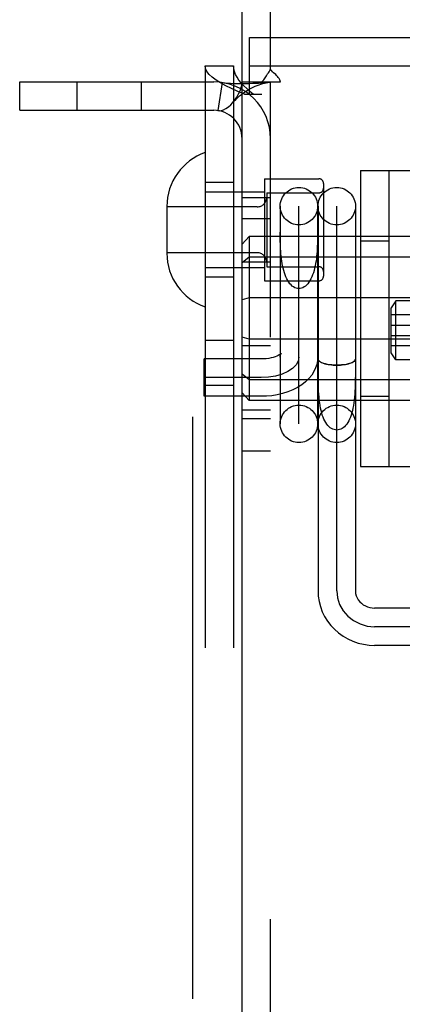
# Model space of a CAD drawing. Header units: inches. Extents: x 0 to 224, y 0 to 145.
# Tile 50 of 91: x 111.299 to 112.107, y 52.293 to 54.374. Entities that reach past the tile are written whole.
import ezdxf

# ---------------------------------------------------------------- set-up
doc = ezdxf.new("R2010")
doc.units = ezdxf.units.IN
doc.header["$LTSCALE"] = 12.302632
doc.header["$MEASUREMENT"] = 0
doc.linetypes.add('HIDDEN', pattern=[0.2, 0.1, -0.1])
doc.layers.add('DEFAULT_2', color=8, linetype='HIDDEN')
doc.layers.add('DOOR_2_ASSEMBLY', color=7, linetype='CONTINUOUS')

msp = doc.modelspace()

# ---------------------------------------------------------------- linework, layer by layer
at = {"layer": 'DEFAULT_2', "color": 8, "linetype": 'HIDDEN'}
for p, q in [((111.8289, 54.2685), (111.8289, 55.1174)), ((111.7844, 54.3364), (113.5034, 54.3364)), ((111.7844, 54.2164), (111.7844, 54.3364)), ((111.6909, 54.2764), (111.7509, 54.2764)), ((111.6909, 54.2764), (111.6909, 51.2084)), ((111.7509, 54.2764), (111.7509, 51.2084)), ((111.7844, 54.2764), (113.5034, 54.2764)), ((111.2989, 54.2424), (111.7089, 54.2424)), ((111.2989, 54.1824), (111.2989, 54.2424)), ((111.4196, 54.2424), (111.4196, 54.1824)), ((111.5556, 54.2424), (111.5556, 54.1824)), ((111.7267, 54.241), (111.7178, 54.1817)), ((111.7689, 54.2424), (111.8106, 54.2424)), ((111.7689, 51.2424), (111.7689, 54.2424)), ((111.8106, 54.2424), (111.8497, 54.2424)), ((111.8289, 51.2424), (111.8289, 54.2424)), ((111.7738, 54.2164), (111.8109, 54.2164)), ((111.2989, 54.1824), (111.7089, 54.1824)), ((112.0189, 54.0549), (113.2689, 54.0549)), ((112.0189, 54.0549), (112.0189, 53.4299)), ((112.0789, 54.0549), (112.0789, 53.4299)), ((111.7509, 54.0299), (111.6909, 54.0299)), ((111.8159, 54.0379), (111.9309, 54.0379)), ((111.8159, 54.0379), (111.8159, 53.8219)), ((111.9409, 54.0279), (111.9409, 53.8319)), ((111.6909, 54.0099), (111.8159, 54.0099)), ((111.8209, 54.0079), (111.9309, 54.0079)), ((111.8209, 54.0079), (111.8209, 53.8519)), ((111.6099, 53.9794), (111.6099, 53.8804)), ((111.7689, 53.9979), (111.8289, 53.9979)), ((111.8494, 53.9798), (111.8494, 53.5198)), ((111.8889, 53.5201), (111.8889, 53.9795)), ((111.9284, 53.9798), (111.9284, 53.5198)), ((111.9294, 53.9798), (111.9294, 53.1665)), ((111.9689, 53.1665), (111.9689, 53.9795)), ((112.0084, 53.9798), (112.0084, 53.1665)), ((111.8009, 53.9784), (111.6099, 53.9784)), ((111.7689, 53.9534), (111.8289, 53.9534)), ((111.8494, 53.9151), (111.8494, 53.9247)), ((111.7839, 53.9158), (111.7689, 53.8992)), ((115.2539, 53.9158), (111.7839, 53.9158)), ((111.7839, 53.9158), (111.7839, 53.5689)), ((112.0189, 53.9064), (112.0789, 53.9064)), ((111.8009, 53.8814), (111.6099, 53.8814)), ((111.7839, 53.8722), (111.7689, 53.8597)), ((111.7689, 53.8619), (111.8289, 53.8619)), ((115.2539, 53.8722), (111.7839, 53.8722)), ((111.6909, 53.8499), (111.8159, 53.8499)), ((111.8209, 53.8519), (111.9309, 53.8519)), ((111.7509, 53.8299), (111.6909, 53.8299)), ((111.8159, 53.8219), (111.9309, 53.8219)), ((111.7839, 53.786), (111.7689, 53.7818)), ((115.2539, 53.786), (111.7839, 53.786)), ((112.0939, 53.7798), (112.0839, 53.7648)), ((113.1939, 53.7798), (112.0939, 53.7798)), ((112.0939, 53.6548), (112.0939, 53.7798)), ((112.0839, 53.6698), (112.0839, 53.7648)), ((113.2089, 53.7498), (112.0839, 53.7498)), ((112.0839, 53.7283), (113.2089, 53.7283)), ((111.6909, 53.6964), (111.7509, 53.6964)), ((111.7839, 53.6987), (111.7689, 53.7029)), ((115.2539, 53.6987), (111.7839, 53.6987)), ((112.0839, 53.7063), (113.2089, 53.7063)), ((111.7689, 53.6854), (111.8289, 53.6854)), ((113.2089, 53.6848), (112.0839, 53.6848)), ((112.0939, 53.6548), (112.0839, 53.6698)), ((111.8089, 53.6569), (111.6889, 53.6569)), ((111.6889, 53.5779), (111.6889, 53.6569)), ((111.9294, 53.657), (111.9294, 53.6569)), ((112.0084, 53.6568), (112.0084, 53.657)), ((113.1939, 53.6548), (112.0939, 53.6548)), ((111.7839, 53.6126), (111.7689, 53.625)), ((111.9295, 53.6286), (111.9294, 53.6427)), ((111.8089, 53.6174), (111.6889, 53.6174)), ((115.2539, 53.6126), (111.7839, 53.6126)), ((111.6909, 53.6014), (111.7509, 53.6014)), ((111.7839, 53.5689), (111.7689, 53.5856)), ((111.8089, 53.5779), (111.6889, 53.5779)), ((115.2539, 53.5689), (111.7839, 53.5689)), ((112.0189, 53.5784), (112.0789, 53.5784)), ((111.7689, 53.5494), (111.8289, 53.5494)), ((111.7689, 53.5314), (111.8289, 53.5314)), ((111.7689, 53.4624), (111.8289, 53.4624)), ((112.0189, 53.4299), (113.2689, 53.4299)), ((112.4414, 53.1305), (112.0489, 53.1305)), ((112.4414, 53.091), (112.0489, 53.091)), ((112.4414, 53.0515), (112.0489, 53.0515))]:
    msp.add_line(p, q, dxfattribs=at)
for points in [[(111.7738, 54.2164), (111.7598, 54.2224), (111.7466, 54.2284), (111.7344, 54.2344), (111.7234, 54.2404), (111.7138, 54.2464), (111.7057, 54.2524), (111.6993, 54.2584), (111.6946, 54.2644), (111.6918, 54.2704), (111.6909, 54.2764)], [(111.7923, 54.2164), (111.7853, 54.2224), (111.7787, 54.2284), (111.7726, 54.2344), (111.7671, 54.2404), (111.7623, 54.2464), (111.7583, 54.2524), (111.7551, 54.2584), (111.7528, 54.2644), (111.7514, 54.2704), (111.7509, 54.2764)], [(111.8106, 54.2424), (111.8128, 54.2448), (111.8146, 54.247), (111.8163, 54.2491), (111.8178, 54.2512), (111.8191, 54.2532), (111.8203, 54.2552), (111.8228, 54.2593)], [(111.8228, 54.2593), (111.8243, 54.2616), (111.8258, 54.264), (111.8273, 54.2663), (111.8289, 54.2685)], [(111.8353, 54.2618), (111.833, 54.264), (111.8309, 54.2662), (111.8289, 54.2685)], [(111.8497, 54.2424), (111.8492, 54.2447), (111.8483, 54.2471), (111.847, 54.2495), (111.8454, 54.2518), (111.8437, 54.2539), (111.8418, 54.2559), (111.8398, 54.2578), (111.8353, 54.2618)], [(111.7267, 54.241), (111.7352, 54.24), (111.7441, 54.2394), (111.7531, 54.239), (111.7619, 54.2389), (111.7701, 54.2389), (111.7778, 54.239), (111.7848, 54.2391), (111.7913, 54.2394), (111.7974, 54.2396), (111.8032, 54.2399), (111.8087, 54.2402), (111.8137, 54.2406), (111.8181, 54.2409), (111.8219, 54.2413), (111.8249, 54.2416), (111.8265, 54.2418)], [(111.7489, 54.1984), (111.7494, 54.199), (111.7537, 54.2045), (111.7578, 54.2105), (111.7615, 54.2169), (111.7646, 54.2236), (111.767, 54.2303), (111.7684, 54.2365), (111.7689, 54.2424)], [(111.7489, 54.1984), (111.7516, 54.2015), (111.7556, 54.2055), (111.7596, 54.2093), (111.7636, 54.2128), (111.7676, 54.216), (111.7717, 54.2191), (111.7758, 54.2219), (111.7799, 54.2245), (111.7841, 54.227), (111.7883, 54.2292), (111.7924, 54.2313), (111.7965, 54.2331), (111.8006, 54.2348), (111.8046, 54.2363), (111.8086, 54.2376), (111.8124, 54.2388), (111.8161, 54.2398), (111.8196, 54.2406), (111.8229, 54.2412), (111.826, 54.2417), (111.8271, 54.2419)], [(111.8271, 54.2419), (111.8284, 54.2422), (111.8289, 54.2424)], [(111.7178, 54.1817), (111.7213, 54.1815), (111.7253, 54.1821), (111.7299, 54.1837), (111.7348, 54.1863), (111.7398, 54.1898), (111.7447, 54.1941), (111.7489, 54.1984)], [(111.9284, 53.9247), (111.9283, 53.9151), (111.9282, 53.9102), (111.9282, 53.9052), (111.928, 53.9002), (111.9278, 53.895), (111.9276, 53.8899), (111.9273, 53.8846), (111.9269, 53.8794), (111.9264, 53.8741), (111.9258, 53.8689), (111.9251, 53.8637), (111.9243, 53.8586), (111.9233, 53.8535), (111.9222, 53.8485), (111.9209, 53.8437), (111.9195, 53.839), (111.9179, 53.8346), (111.9162, 53.8303), (111.9143, 53.8263), (111.9123, 53.8226), (111.9101, 53.8191), (111.9078, 53.816), (111.9053, 53.8133), (111.9028, 53.811), (111.9001, 53.809), (111.8974, 53.8075), (111.8946, 53.8063), (111.8917, 53.8057), (111.8889, 53.8055)], [(111.8889, 53.8055), (111.886, 53.8057), (111.8832, 53.8063), (111.8804, 53.8075), (111.8776, 53.809), (111.875, 53.811), (111.8724, 53.8133), (111.87, 53.816), (111.8676, 53.8191), (111.8655, 53.8226), (111.8634, 53.8263), (111.8615, 53.8303), (111.8598, 53.8346), (111.8582, 53.839), (111.8568, 53.8437), (111.8556, 53.8485), (111.8545, 53.8535), (111.8535, 53.8586), (111.8527, 53.8637), (111.8519, 53.8689), (111.8513, 53.8741), (111.8509, 53.8794), (111.8505, 53.8846), (111.8502, 53.8899), (111.8499, 53.895), (111.8497, 53.9002), (111.8496, 53.9052), (111.8495, 53.9102), (111.8494, 53.9151)], [(111.851, 53.6678), (111.8512, 53.668), (111.8514, 53.6682), (111.8511, 53.668), (111.8503, 53.6673), (111.8491, 53.6664), (111.8473, 53.6653), (111.8449, 53.664), (111.842, 53.6627), (111.8386, 53.6614), (111.8345, 53.6602), (111.8301, 53.6591), (111.8252, 53.6581), (111.8199, 53.6574), (111.8145, 53.657), (111.8089, 53.6569)], [(111.8494, 53.661), (111.8496, 53.6636), (111.8501, 53.6657), (111.8507, 53.6672), (111.851, 53.6678)], [(111.9284, 53.661), (111.9279, 53.6533), (111.9265, 53.6455), (111.924, 53.6378), (111.9205, 53.6302), (111.9159, 53.6227), (111.9101, 53.6154), (111.9031, 53.6085), (111.8951, 53.6021), (111.8859, 53.5963), (111.8759, 53.5913), (111.8654, 53.5871), (111.8544, 53.5837), (111.8433, 53.5811), (111.8319, 53.5793), (111.8204, 53.5782), (111.8089, 53.5779)], [(111.8889, 53.661), (111.8874, 53.6525), (111.8828, 53.6444), (111.8755, 53.6369), (111.8654, 53.6302), (111.8534, 53.6247), (111.8396, 53.6207), (111.8247, 53.6182), (111.8089, 53.6174)], [(112.0084, 53.6568), (112.008, 53.6551), (112.007, 53.6534), (112.0054, 53.6518), (112.0031, 53.6503), (112.0002, 53.6488), (111.9968, 53.6476), (111.9929, 53.6464), (111.9886, 53.6455), (111.984, 53.6447), (111.9791, 53.6442), (111.974, 53.6438), (111.9689, 53.6437), (111.9637, 53.6438), (111.9587, 53.6442), (111.9538, 53.6447), (111.9491, 53.6455), (111.9448, 53.6464), (111.9409, 53.6476), (111.9375, 53.6488), (111.9347, 53.6503), (111.9324, 53.6518), (111.9307, 53.6534), (111.9297, 53.6551), (111.9294, 53.6568)], [(111.9296, 53.6556), (111.9303, 53.6543), (111.9312, 53.6531), (111.9326, 53.6519), (111.9343, 53.6507), (111.9363, 53.6496), (111.9386, 53.6486), (111.9412, 53.6477), (111.944, 53.6468), (111.9471, 53.6461), (111.9504, 53.6454), (111.9539, 53.6449), (111.9575, 53.6444), (111.9613, 53.6441), (111.965, 53.644), (111.9689, 53.6439)], [(111.9689, 53.6439), (111.9727, 53.644), (111.9765, 53.6441), (111.9802, 53.6444), (111.9838, 53.6449), (111.9873, 53.6454), (111.9906, 53.6461), (111.9937, 53.6468), (111.9966, 53.6477), (111.9992, 53.6486), (112.0015, 53.6496), (112.0035, 53.6507), (112.0052, 53.6519), (112.0065, 53.6531), (112.0075, 53.6543), (112.0081, 53.6556)], [(111.9689, 53.5067), (111.966, 53.5069), (111.9632, 53.5075), (111.9604, 53.5085), (111.9577, 53.5098), (111.9551, 53.5116), (111.9525, 53.5137), (111.9501, 53.5163), (111.9478, 53.5191), (111.9456, 53.5223), (111.9436, 53.5259), (111.9417, 53.5297), (111.94, 53.5339), (111.9384, 53.5383), (111.937, 53.543), (111.9357, 53.548), (111.9346, 53.5532), (111.9336, 53.5586), (111.9328, 53.5643), (111.932, 53.5701), (111.9314, 53.5761), (111.9309, 53.5822), (111.9305, 53.5885), (111.9302, 53.5949), (111.93, 53.6015), (111.9298, 53.6081), (111.9296, 53.6149), (111.9295, 53.6217), (111.9295, 53.6286)], [(112.0084, 53.6427), (112.0083, 53.6286), (112.0082, 53.6217), (112.0081, 53.6149), (112.008, 53.6081), (112.0078, 53.6015), (112.0076, 53.5949), (112.0072, 53.5885), (112.0068, 53.5822), (112.0063, 53.5761), (112.0057, 53.5701), (112.005, 53.5643), (112.0042, 53.5586), (112.0032, 53.5532), (112.0021, 53.548), (112.0008, 53.543), (111.9994, 53.5383), (111.9978, 53.5339), (111.9961, 53.5297), (111.9942, 53.5259), (111.9922, 53.5223), (111.99, 53.5191), (111.9877, 53.5163), (111.9852, 53.5137), (111.9827, 53.5116), (111.98, 53.5098), (111.9773, 53.5085), (111.9745, 53.5075), (111.9717, 53.5069), (111.9689, 53.5067)], [(111.9294, 53.1665), (111.9299, 53.1553), (111.9316, 53.1443), (111.9344, 53.1334), (111.9383, 53.1228), (111.9433, 53.1126), (111.9493, 53.103), (111.9562, 53.0939), (111.9641, 53.0855), (111.9727, 53.0779), (111.9822, 53.0711), (111.9922, 53.0653), (112.0029, 53.0604), (112.014, 53.0565), (112.0254, 53.0538), (112.0371, 53.0521), (112.0489, 53.0515)], [(111.9689, 53.1665), (111.9704, 53.1518), (111.9749, 53.1377), (111.9822, 53.1247), (111.9923, 53.1131), (112.0044, 53.1038), (112.0181, 53.0968), (112.0331, 53.0925), (112.0489, 53.091)], [(112.0084, 53.1665), (112.0088, 53.1615), (112.0099, 53.1566), (112.0118, 53.152), (112.0143, 53.1478), (112.0174, 53.1439), (112.0209, 53.1405), (112.0249, 53.1375), (112.0293, 53.1351), (112.0339, 53.1331), (112.0388, 53.1317), (112.0438, 53.1308), (112.0489, 53.1305)]]:
    msp.add_lwpolyline(points, dxfattribs=at)
for centre in [(111.8889, 53.9798), (111.9689, 53.9798), (111.8889, 53.5198), (111.9689, 53.5198)]:
    msp.add_circle(centre, 0.0395, dxfattribs=at)
for centre, radius, start, end in [((111.7089, 54.1224), 0.12, 0, 90), ((111.7089, 54.1224), 0.06, 0, 90), ((111.7299, 53.9794), 0.12, 108.9656, 180), ((111.9309, 54.0279), 0.01, 0, 90), ((111.9309, 54.0179), 0.01, 270, 360), ((111.8009, 53.9984), 0.02, 270, 360), ((111.7299, 53.8804), 0.12, 180, 251.0344), ((111.8009, 53.8614), 0.02, 0, 90), ((111.9309, 53.8419), 0.01, 0, 90), ((111.9309, 53.8319), 0.01, 270, 360)]:
    msp.add_arc(centre, radius, start, end, dxfattribs=at)
at = {"layer": 'DOOR_2_ASSEMBLY', "color": 8, "linetype": 'HIDDEN'}
msp.add_line((111.6649, 42.4624), (111.6649, 63.2724), dxfattribs=at)
at = {"layer": 'DOOR_2_ASSEMBLY', "color": 3, "linetype": 'Continuous'}
msp.add_line((111.7689, 42.6174), (111.7689, 63.1174), dxfattribs=at)

doc.saveas('drawing.dxf')
